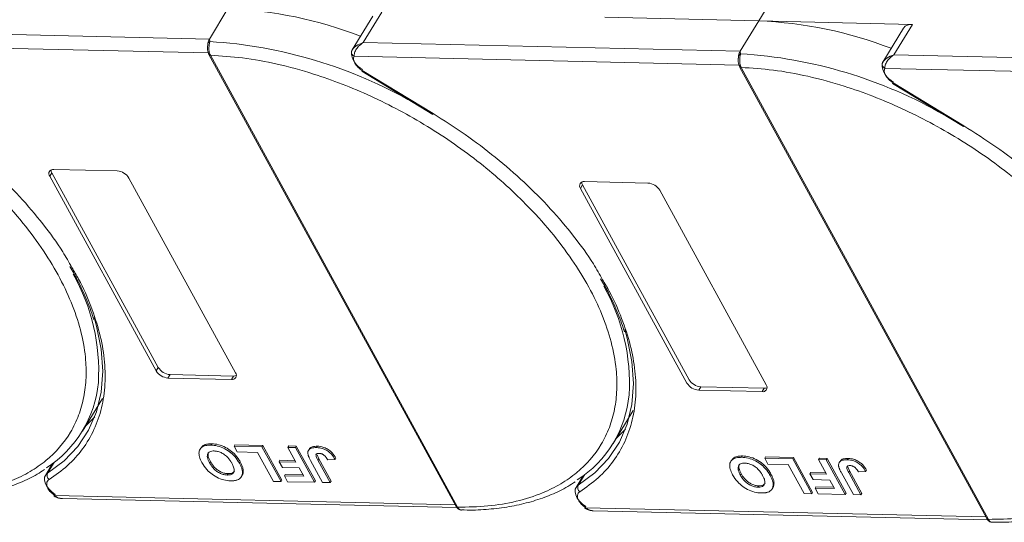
# Model space of a CAD drawing. Header units: millimetres. Extents: x 2098 to 3561, y 550 to 1583.
# Tile 57 of 84: x 3077 to 3166, y 1306 to 1352. Entities that reach past the tile are written whole.
import ezdxf

# ---------------------------------------------------------------- set-up
doc = ezdxf.new("R2010")
doc.units = ezdxf.units.MM

msp = doc.modelspace()

# ---------------------------------------------------------------- linework, layer by layer
at = {"color": 7, "linetype": 'Continuous', "lineweight": 15}
for p, q in [((3143.569, 1351.932), (3145.436, 1355.001)), ((3095.442, 1353.036), (3093.761, 1350.274)), ((3107.705, 1349.954), (3109.386, 1352.716)), ((3108.572, 1352.37), (3106.704, 1349.3)), ((3129.625, 1352.252), (3143.569, 1351.932)), ((3143.569, 1351.932), (3141.888, 1349.17)), ((3157.512, 1351.612), (3143.569, 1351.932)), ((3093.761, 1350.274), (3059.578, 1351.059)), ((3156.699, 1351.266), (3154.83, 1348.196)), ((3155.832, 1348.85), (3157.512, 1351.612)), ((3093.761, 1350.274), (3093.799, 1350.055)), ((3058.747, 1349.833), (3093.652, 1349.032)), ((3106.723, 1349.331), (3106.635, 1349.113)), ((3141.888, 1349.17), (3107.705, 1349.954)), ((3141.888, 1349.17), (3141.926, 1348.951)), ((3093.715, 1348.875), (3116.13, 1307.903)), ((3093.853, 1348.81), (3093.854, 1348.808)), ((3093.854, 1348.808), (3116.27, 1307.836)), ((3106.873, 1348.729), (3141.779, 1347.928)), ((3154.85, 1348.226), (3154.761, 1348.009)), ((3190.015, 1348.066), (3155.832, 1348.85)), ((3107.583, 1347.36), (3114.009, 1343.45)), ((3107.625, 1347.429), (3114.051, 1343.519)), ((3141.841, 1347.771), (3164.257, 1306.799)), ((3141.98, 1347.706), (3141.981, 1347.704)), ((3141.981, 1347.704), (3164.397, 1306.732)), ((3155, 1347.624), (3189.906, 1346.823)), ((3155.71, 1346.255), (3162.136, 1342.346)), ((3155.752, 1346.324), (3162.178, 1342.415)), ((3079.656, 1338.46), (3085.402, 1338.328)), ((3079.282, 1337.846), (3079.469, 1338.153)), ((3088.939, 1320.195), (3079.282, 1337.846)), ((3079.469, 1338.153), (3089.125, 1320.502)), ((3086.465, 1337.681), (3096.122, 1320.03)), ((3127.409, 1336.742), (3127.595, 1337.049)), ((3137.065, 1319.091), (3127.409, 1336.742)), ((3127.595, 1337.049), (3137.252, 1319.398)), ((3127.782, 1337.356), (3133.529, 1337.224)), ((3134.592, 1336.577), (3144.248, 1318.926)), ((3089.125, 1320.502), (3088.939, 1320.195)), ((3090.189, 1319.855), (3090.002, 1319.548)), ((3090.189, 1319.855), (3095.935, 1319.723)), ((3095.935, 1319.723), (3095.748, 1319.417)), ((3095.748, 1319.417), (3090.002, 1319.548)), ((3138.315, 1318.751), (3138.129, 1318.444)), ((3138.315, 1318.751), (3144.062, 1318.619)), ((3143.875, 1318.312), (3138.129, 1318.444)), ((3144.062, 1318.619), (3143.875, 1318.312)), ((3082.242, 1314.722), (3084.053, 1317.699)), ((3130.368, 1313.617), (3132.18, 1316.594)), ((3093.895, 1313.461), (3093.969, 1313.584)), ((3095.994, 1313.373), (3096.069, 1313.496)), ((3096.069, 1313.496), (3098.601, 1313.438)), ((3098.601, 1313.438), (3098.526, 1313.315)), ((3098.601, 1313.438), (3100.325, 1310.286)), ((3092.981, 1313.208), (3092.906, 1313.086)), ((3095.994, 1313.373), (3098.526, 1313.315)), ((3096.281, 1312.848), (3095.994, 1313.373)), ((3098.123, 1312.805), (3096.281, 1312.848)), ((3099.56, 1310.179), (3098.123, 1312.805)), ((3098.526, 1313.315), (3100.251, 1310.163)), ((3100.875, 1313.261), (3100.949, 1313.384)), ((3100.875, 1313.261), (3101.565, 1313.245)), ((3101.604, 1311.928), (3100.875, 1313.261)), ((3100.949, 1313.384), (3101.64, 1313.368)), ((3101.64, 1313.368), (3101.565, 1313.245)), ((3101.565, 1313.245), (3103.29, 1310.093)), ((3101.64, 1313.368), (3103.364, 1310.216)), ((3102.813, 1313.104), (3102.738, 1312.981)), ((3103.548, 1313.364), (3103.473, 1313.241)), ((3103.516, 1312.591), (3103.676, 1312.223)), ((3079.525, 1311.783), (3078.881, 1310.724)), ((3079.085, 1310.929), (3079.672, 1311.894)), ((3079.409, 1311.699), (3079.473, 1311.697)), ((3093.777, 1311.857), (3093.852, 1311.98)), ((3096.552, 1311.947), (3096.477, 1311.824)), ((3100.159, 1312.085), (3100.085, 1311.962)), ((3100.372, 1311.437), (3100.085, 1311.962)), ((3100.085, 1311.962), (3101.604, 1311.928)), ((3100.159, 1312.085), (3101.535, 1312.054)), ((3104.027, 1310.076), (3102.939, 1312.063)), ((3103.601, 1312.101), (3103.676, 1312.223)), ((3103.601, 1312.101), (3104.717, 1310.06)), ((3103.676, 1312.223), (3104.792, 1310.183)), ((3104.488, 1312.141), (3105.157, 1312.165)), ((3105.232, 1312.288), (3105.157, 1312.165)), ((3141.107, 1312.104), (3141.033, 1311.981)), ((3142.021, 1312.357), (3142.096, 1312.48)), ((3144.121, 1312.269), (3144.195, 1312.391)), ((3144.121, 1312.269), (3146.653, 1312.211)), ((3144.408, 1311.743), (3144.121, 1312.269)), ((3144.195, 1312.391), (3146.728, 1312.333)), ((3146.25, 1311.701), (3144.408, 1311.743)), ((3147.687, 1309.075), (3146.25, 1311.701)), ((3146.728, 1312.333), (3146.653, 1312.211)), ((3146.653, 1312.211), (3148.377, 1309.059)), ((3146.728, 1312.333), (3148.452, 1309.181)), ((3149.001, 1312.157), (3149.076, 1312.279)), ((3149.001, 1312.157), (3149.692, 1312.141)), ((3149.731, 1310.823), (3149.001, 1312.157)), ((3149.076, 1312.279), (3149.767, 1312.264)), ((3149.767, 1312.264), (3149.692, 1312.141)), ((3149.692, 1312.141), (3151.416, 1308.989)), ((3149.767, 1312.264), (3151.491, 1309.112)), ((3150.94, 1312), (3150.865, 1311.877)), ((3151.674, 1312.26), (3151.6, 1312.137)), ((3095.377, 1310.754), (3095.452, 1310.876)), ((3096.658, 1310.598), (3096.733, 1310.721)), ((3096.83, 1311.15), (3096.755, 1311.027)), ((3101.892, 1311.402), (3100.372, 1311.437)), ((3100.637, 1310.797), (3100.562, 1310.675)), ((3100.637, 1310.797), (3102.243, 1310.76)), ((3102.312, 1310.634), (3101.892, 1311.402)), ((3127.212, 1309.824), (3127.799, 1310.79)), ((3141.904, 1310.753), (3141.978, 1310.876)), ((3144.679, 1310.843), (3144.604, 1310.72)), ((3148.286, 1310.981), (3148.211, 1310.858)), ((3148.499, 1310.333), (3148.211, 1310.858)), ((3148.211, 1310.858), (3149.731, 1310.823)), ((3148.286, 1310.981), (3149.662, 1310.949)), ((3152.153, 1308.972), (3151.066, 1310.959)), ((3151.642, 1311.486), (3151.802, 1311.119)), ((3151.728, 1310.996), (3151.802, 1311.119)), ((3151.728, 1310.996), (3152.844, 1308.956)), ((3151.802, 1311.119), (3152.919, 1309.079)), ((3152.615, 1311.036), (3153.284, 1311.061)), ((3153.358, 1311.184), (3153.284, 1311.061)), ((3100.251, 1310.163), (3099.56, 1310.179)), ((3100.325, 1310.286), (3100.251, 1310.163)), ((3100.849, 1310.149), (3100.562, 1310.675)), ((3100.562, 1310.675), (3102.312, 1310.634)), ((3103.29, 1310.093), (3100.849, 1310.149)), ((3103.364, 1310.216), (3103.29, 1310.093)), ((3104.717, 1310.06), (3104.027, 1310.076)), ((3104.792, 1310.183), (3104.717, 1310.06)), ((3127.652, 1310.679), (3127.007, 1309.62)), ((3127.535, 1310.595), (3127.599, 1310.593)), ((3144.957, 1310.045), (3144.882, 1309.923)), ((3150.018, 1310.298), (3148.499, 1310.333)), ((3150.438, 1309.53), (3150.018, 1310.298)), ((3143.504, 1309.649), (3143.579, 1309.772)), ((3144.785, 1309.494), (3144.86, 1309.617)), ((3148.377, 1309.059), (3147.687, 1309.075)), ((3148.452, 1309.181), (3148.377, 1309.059)), ((3148.763, 1309.693), (3148.689, 1309.57)), ((3148.976, 1309.045), (3148.689, 1309.57)), ((3148.689, 1309.57), (3150.438, 1309.53)), ((3148.763, 1309.693), (3150.369, 1309.656)), ((3151.416, 1308.989), (3148.976, 1309.045)), ((3151.491, 1309.112), (3151.416, 1308.989)), ((3152.844, 1308.956), (3152.153, 1308.972)), ((3152.919, 1309.079), (3152.844, 1308.956)), ((3116.046, 1308.058), (3079.739, 1308.891)), ((3080.433, 1308.617), (3116.205, 1307.796)), ((3116.27, 1307.836), (3116.271, 1307.834)), ((3164.172, 1306.953), (3127.866, 1307.786)), ((3128.56, 1307.513), (3164.332, 1306.692)), ((3164.397, 1306.732), (3164.398, 1306.73))]:
    msp.add_line(p, q, dxfattribs=at)
at = {"color": 7, "linetype": 'Continuous', "lineweight": 15, "flags": 128}
for points in [[(3107.625, 1347.429), (3107.603, 1347.392), (3107.589, 1347.369), (3107.583, 1347.36), (3107.583, 1347.36)], [(3155.752, 1346.324), (3155.73, 1346.288), (3155.716, 1346.265), (3155.71, 1346.255), (3155.71, 1346.255)], [(3114.051, 1343.519), (3114.029, 1343.482), (3114.015, 1343.459), (3114.009, 1343.45), (3114.009, 1343.45)], [(3162.178, 1342.415), (3162.156, 1342.378), (3162.142, 1342.355), (3162.136, 1342.346), (3162.136, 1342.346)], [(3083.301, 1325.037), (3083.527, 1324.256), (3083.952, 1322.165), (3084.093, 1320.155), (3083.947, 1318.25), (3083.517, 1316.468), (3082.807, 1314.828), (3081.824, 1313.348), (3080.579, 1312.044), (3079.085, 1310.929)], [(3131.428, 1323.933), (3131.654, 1323.152), (3132.079, 1321.06), (3132.22, 1319.051), (3132.074, 1317.145), (3131.644, 1315.363), (3130.934, 1313.724), (3129.951, 1312.244), (3128.706, 1310.94), (3127.212, 1309.824)], [(3082.519, 1315.177), (3082.564, 1315.218), (3083.357, 1316.02)], [(3130.645, 1314.073), (3130.691, 1314.114), (3131.483, 1314.915)], [(3079.773, 1308.994), (3079.461, 1309.228), (3079.195, 1309.492), (3078.989, 1309.771), (3078.852, 1310.053), (3078.793, 1310.322), (3078.813, 1310.566), (3078.881, 1310.724)], [(3078.881, 1310.724), (3078.912, 1310.771), (3079.085, 1310.929)], [(3127.007, 1309.62), (3127.039, 1309.667), (3127.212, 1309.824)], [(3079.739, 1308.891), (3079.713, 1308.857), (3079.695, 1308.836), (3079.686, 1308.829), (3079.686, 1308.836), (3079.695, 1308.857), (3079.713, 1308.892), (3079.74, 1308.938), (3079.773, 1308.994)], [(3127.9, 1307.889), (3127.588, 1308.124), (3127.322, 1308.387), (3127.115, 1308.667), (3126.979, 1308.948), (3126.92, 1309.218), (3126.94, 1309.461), (3127.007, 1309.62)], [(3127.866, 1307.786), (3127.84, 1307.753), (3127.822, 1307.732), (3127.812, 1307.725), (3127.812, 1307.732), (3127.822, 1307.753), (3127.84, 1307.787), (3127.866, 1307.833), (3127.9, 1307.889)]]:
    msp.add_lwpolyline(points, dxfattribs=at)
at = {"color": 7, "linetype": 'Continuous', "lineweight": 15}
for centre, radius, start, end in [((3093.865, 1315.18), 37.889, 68.97091, 87.61491), ((3141.992, 1314.076), 37.889, 68.97091, 87.61491), ((3157.396, 1350.755), 0.865, 82.29579, 143.75946), ((3093.877, 1349.788), 0.278, 106.23049, 154.5199), ((3091.17, 1307.777), 42.36, 60.09182, 86.44113), ((3106.934, 1349.097), 0.299, 148.89078, 176.84469), ((3107.068, 1349.116), 0.433, 180.29447, 243.27622), ((3108.343, 1349.089), 1.705, 177.9781, 247.11934), ((3093.84, 1348.961), 0.152, 213.6444, 275.03728), ((3093.842, 1348.963), 0.155, 214.37766, 274.3082), ((3142.004, 1348.683), 0.278, 106.23049, 154.5199), ((3139.296, 1306.673), 42.36, 60.09182, 86.44113), ((3141.966, 1347.857), 0.152, 213.6444, 275.03728), ((3141.969, 1347.858), 0.155, 214.37766, 274.3082), ((3155.06, 1347.993), 0.299, 148.89078, 176.84469), ((3155.195, 1348.011), 0.433, 180.29447, 243.27622), ((3156.469, 1347.985), 1.705, 177.9781, 247.11934), ((3079.585, 1338.082), 0.384, 79.47957, 217.89689), ((3079.951, 1338.44), 0.561, 182.97477, 210.78742), ((3085.309, 1336.979), 1.352, 31.28833, 86.07738), ((3127.712, 1336.978), 0.384, 79.47957, 217.89689), ((3128.077, 1337.336), 0.561, 182.97477, 210.78742), ((3133.436, 1335.874), 1.352, 31.28833, 86.07738), ((3065.949, 1320.194), 17.77, 356.58108, 29.61611), ((3114.075, 1319.09), 17.77, 356.58108, 29.61611), ((3090.094, 1320.898), 1.352, 211.28833, 266.07738), ((3090.281, 1321.205), 1.352, 211.28833, 266.07738), ((3095.819, 1319.794), 0.384, 259.47957, 37.89689), ((3095.969, 1320.283), 0.561, 266.58142, 294.38722), ((3073.414, 1320.093), 10.318, 302.73279, 354.66622), ((3138.221, 1319.793), 1.352, 211.28833, 266.07738), ((3138.408, 1320.1), 1.352, 211.28833, 266.07738), ((3143.945, 1318.69), 0.384, 259.47957, 37.89689), ((3121.541, 1318.989), 10.318, 302.73279, 354.66622), ((3144.095, 1319.179), 0.561, 266.58142, 294.38722), ((3079.521, 1310.722), 0.483, 154.63164, 231.84459), ((3127.648, 1309.617), 0.483, 154.63164, 231.84459), ((3116.258, 1307.99), 0.155, 214.37766, 274.3082), ((3116.259, 1307.989), 0.155, 214.42362, 274.2689), ((3164.385, 1306.886), 0.155, 214.37766, 274.3082), ((3164.386, 1306.884), 0.155, 214.42362, 274.2689)]:
    msp.add_arc(centre, radius, start, end, dxfattribs=at)
for points in [[(3093.625, 1349.907), (3093.642, 1349.976), (3093.674, 1350.112), (3093.732, 1350.22), (3093.761, 1350.274)], [(3141.752, 1348.803), (3141.768, 1348.871), (3141.801, 1349.008), (3141.859, 1349.116), (3141.888, 1349.17)], [(3106.873, 1348.729), (3106.846, 1348.636), (3106.791, 1348.452), (3106.893, 1348.22), (3106.944, 1348.104)], [(3106.944, 1348.104), (3107.027, 1347.979), (3107.193, 1347.728), (3107.481, 1347.528), (3107.625, 1347.429)], [(3155, 1347.624), (3154.972, 1347.532), (3154.918, 1347.348), (3155.019, 1347.116), (3155.07, 1347)], [(3155.07, 1347), (3155.154, 1346.875), (3155.32, 1346.624), (3155.608, 1346.424), (3155.752, 1346.324)], [(3079.12, 1309.527), (3079.196, 1309.411), (3079.348, 1309.178), (3079.609, 1308.986), (3079.739, 1308.891)], [(3127.247, 1308.423), (3127.323, 1308.307), (3127.475, 1308.074), (3127.736, 1307.882), (3127.866, 1307.786)]]:
    msp.add_open_spline(points, degree=3, dxfattribs=at)
for points, knots in [([(3093.799, 1350.055), (3093.791, 1350.018), (3093.774, 1349.938), (3093.744, 1349.789), (3093.722, 1349.618), (3093.712, 1349.414), (3093.727, 1349.201), (3093.773, 1348.984), (3093.825, 1348.872), (3093.853, 1348.81)], [0, 0, 0, 0, 0.1119973, 0.2448439, 0.3691679, 0.5008987, 0.6875333, 0.8281382, 1, 1, 1, 1]), ([(3045.727, 1349.913), (3046.691, 1349.853), (3048.648, 1349.732), (3051.794, 1349.153), (3054.827, 1348.333), (3057.671, 1347.331), (3060.279, 1346.226), (3062.87, 1344.941), (3066.257, 1343.001), (3069.454, 1340.771), (3072.347, 1338.339), (3074.524, 1336.265), (3076.628, 1333.94), (3078.54, 1331.408), (3080.086, 1328.895), (3081.286, 1326.39), (3082.131, 1323.882), (3082.549, 1321.597), (3082.615, 1319.571), (3082.411, 1317.806), (3081.943, 1316.147), (3080.961, 1314.109), (3079.469, 1312.384), (3077.529, 1311.033), (3075.724, 1310.137), (3073.523, 1309.437), (3070.938, 1308.99), (3069.065, 1308.956), (3068.143, 1308.94)], [0, 0, 0, 0, 0.038862, 0.078912, 0.120068, 0.152227, 0.184382, 0.217215, 0.250043, 0.315618, 0.347778, 0.379932, 0.421093, 0.461142, 0.5, 0.538863, 0.578912, 0.620068, 0.652227, 0.684382, 0.717215, 0.750043, 0.815618, 0.847778, 0.879932, 0.921093, 0.96114, 1, 1, 1, 1]), ([(3093.602, 1349.725), (3093.591, 1349.589), (3093.575, 1349.377), (3093.623, 1349.077), (3093.683, 1348.944), (3093.714, 1348.877)], [0, 0, 0, 0, 0.472653, 0.733055, 1, 1, 1, 1]), ([(3093.604, 1349.642), (3093.605, 1349.713), (3093.606, 1349.803), (3093.622, 1349.889), (3093.625, 1349.907)], [0, 0, 0, 0, 0.789595, 1, 1, 1, 1]), ([(3106.677, 1349.252), (3106.717, 1349.315), (3106.804, 1349.456), (3107.127, 1349.734), (3107.478, 1349.868), (3107.705, 1349.954)], [0, 0, 0, 0, 0.2270634, 0.5015869, 1, 1, 1, 1]), ([(3107.705, 1349.954), (3107.587, 1349.873), (3107.353, 1349.709), (3107.08, 1349.378), (3106.899, 1349.024), (3106.881, 1348.823), (3106.873, 1348.729)], [0, 0, 0, 0, 0.251519, 0.501784, 0.765632, 1, 1, 1, 1]), ([(3093.854, 1348.808), (3094.818, 1348.749), (3096.775, 1348.628), (3099.921, 1348.049), (3102.954, 1347.229), (3105.797, 1346.226), (3108.406, 1345.122), (3110.996, 1343.837), (3114.383, 1341.897), (3117.581, 1339.667), (3120.474, 1337.234), (3122.651, 1335.16), (3124.755, 1332.836), (3126.667, 1330.304), (3128.213, 1327.791), (3129.412, 1325.286), (3130.258, 1322.778), (3130.676, 1320.492), (3130.741, 1318.467), (3130.538, 1316.701), (3130.07, 1315.043), (3129.088, 1313.004), (3127.595, 1311.28), (3125.656, 1309.929), (3123.851, 1309.032), (3121.65, 1308.332), (3119.065, 1307.885), (3117.192, 1307.852), (3116.27, 1307.836)], [0, 0, 0, 0, 0.038862, 0.078912, 0.120068, 0.152227, 0.184382, 0.217215, 0.250043, 0.315618, 0.347778, 0.379932, 0.421093, 0.461142, 0.5, 0.538863, 0.578912, 0.620068, 0.652227, 0.684382, 0.717215, 0.750043, 0.815618, 0.847778, 0.879932, 0.921093, 0.96114, 1, 1, 1, 1]), ([(3141.728, 1348.621), (3141.718, 1348.484), (3141.702, 1348.272), (3141.749, 1347.973), (3141.81, 1347.84), (3141.84, 1347.773)], [0, 0, 0, 0, 0.472653, 0.733055, 1, 1, 1, 1]), ([(3141.731, 1348.537), (3141.731, 1348.609), (3141.732, 1348.699), (3141.749, 1348.785), (3141.752, 1348.803)], [0, 0, 0, 0, 0.789595, 1, 1, 1, 1]), ([(3141.926, 1348.951), (3141.918, 1348.914), (3141.901, 1348.834), (3141.87, 1348.685), (3141.849, 1348.514), (3141.839, 1348.31), (3141.854, 1348.097), (3141.9, 1347.879), (3141.952, 1347.767), (3141.98, 1347.706)], [0, 0, 0, 0, 0.111997, 0.244844, 0.369168, 0.500899, 0.687533, 0.828138, 1, 1, 1, 1]), ([(3154.804, 1348.147), (3154.843, 1348.211), (3154.931, 1348.351), (3155.254, 1348.63), (3155.605, 1348.764), (3155.832, 1348.85)], [0, 0, 0, 0, 0.227063, 0.501587, 1, 1, 1, 1]), ([(3155.832, 1348.85), (3155.714, 1348.768), (3155.479, 1348.605), (3155.207, 1348.274), (3155.026, 1347.92), (3155.008, 1347.719), (3155, 1347.624)], [0, 0, 0, 0, 0.251519, 0.501784, 0.765632, 1, 1, 1, 1]), ([(3141.981, 1347.704), (3142.945, 1347.644), (3144.902, 1347.523), (3148.048, 1346.945), (3151.081, 1346.125), (3153.924, 1345.122), (3156.533, 1344.017), (3159.123, 1342.732), (3162.51, 1340.792), (3165.707, 1338.562), (3168.6, 1336.13), (3170.778, 1334.056), (3172.881, 1331.732), (3174.794, 1329.2), (3176.34, 1326.686), (3177.539, 1324.181), (3178.384, 1321.673), (3178.802, 1319.388), (3178.868, 1317.363), (3178.665, 1315.597), (3178.196, 1313.938), (3177.214, 1311.9), (3175.722, 1310.176), (3173.782, 1308.824), (3171.978, 1307.928), (3169.776, 1307.228), (3167.191, 1306.781), (3165.319, 1306.748), (3164.397, 1306.732)], [0, 0, 0, 0, 0.038862, 0.078912, 0.120068, 0.152227, 0.184382, 0.217215, 0.250043, 0.315618, 0.347778, 0.379932, 0.421093, 0.461142, 0.5, 0.538863, 0.578912, 0.620068, 0.652227, 0.684382, 0.717215, 0.750043, 0.815618, 0.847778, 0.879932, 0.921093, 0.96114, 1, 1, 1, 1]), ([(3065.925, 1344.623), (3066.9, 1344.004), (3068.85, 1342.767), (3071.609, 1340.67), (3074.206, 1338.418), (3076.592, 1336.019), (3078.691, 1333.533), (3080.272, 1331.368), (3081.016, 1330.044), (3081.284, 1329.567)], [0, 0, 0, 0, 0.149567, 0.299144, 0.452293, 0.606501, 0.760709, 0.913858, 1, 1, 1, 1]), ([(3114.051, 1343.519), (3115.026, 1342.9), (3116.977, 1341.662), (3119.735, 1339.565), (3122.333, 1337.314), (3124.719, 1334.915), (3126.818, 1332.429), (3128.398, 1330.264), (3129.143, 1328.94), (3129.411, 1328.463)], [0, 0, 0, 0, 0.149567, 0.299144, 0.452293, 0.606501, 0.760709, 0.913858, 1, 1, 1, 1]), ([(3162.178, 1342.415), (3163.153, 1341.796), (3165.104, 1340.558), (3167.862, 1338.461), (3170.459, 1336.209), (3172.845, 1333.81), (3174.944, 1331.324), (3176.525, 1329.159), (3177.269, 1327.835), (3177.537, 1327.359)], [0, 0, 0, 0, 0.149567, 0.299144, 0.452293, 0.606501, 0.760709, 0.913858, 1, 1, 1, 1]), ([(3081.284, 1329.567), (3081.494, 1329.216), (3082.2, 1328.038), (3083.059, 1326.041), (3083.854, 1323.616), (3084.28, 1321.251), (3084.349, 1318.974), (3084.037, 1316.82), (3083.352, 1314.843), (3082.307, 1313.091), (3080.957, 1311.559), (3079.801, 1310.748), (3079.223, 1310.342)], [0, 0, 0, 0, 0.044474, 0.14937, 0.254252, 0.359148, 0.466545, 0.574685, 0.682825, 0.790222, 0.895108, 1, 1, 1, 1]), ([(3081.112, 1329.654), (3081.34, 1329.254), (3081.903, 1328.27), (3082.595, 1326.714), (3083.081, 1325.506), (3083.245, 1324.893), (3083.259, 1324.841)], [0, 0, 0, 0, 0.246456, 0.605605, 0.966644, 1, 1, 1, 1]), ([(3129.411, 1328.463), (3129.621, 1328.112), (3130.327, 1326.934), (3131.185, 1324.937), (3131.981, 1322.512), (3132.407, 1320.147), (3132.475, 1317.869), (3132.164, 1315.716), (3131.479, 1313.738), (3130.434, 1311.987), (3129.083, 1310.454), (3127.928, 1309.643), (3127.35, 1309.238)], [0, 0, 0, 0, 0.044474, 0.14937, 0.254252, 0.359148, 0.466545, 0.574685, 0.682825, 0.790222, 0.895108, 1, 1, 1, 1]), ([(3129.238, 1328.55), (3129.467, 1328.149), (3130.03, 1327.166), (3130.722, 1325.61), (3131.207, 1324.402), (3131.371, 1323.789), (3131.385, 1323.737)], [0, 0, 0, 0, 0.246456, 0.605605, 0.966644, 1, 1, 1, 1]), ([(3093.078, 1311.888), (3093.034, 1311.972), (3092.903, 1312.226), (3092.784, 1312.627), (3092.837, 1313.037), (3093.089, 1313.322), (3093.47, 1313.454), (3093.766, 1313.459), (3093.895, 1313.461)], [0, 0, 0, 0, 0.101888, 0.307343, 0.492963, 0.678647, 0.860791, 1, 1, 1, 1]), ([(3092.995, 1313.198), (3093.052, 1313.28), (3093.179, 1313.462), (3093.547, 1313.575), (3093.842, 1313.581), (3093.969, 1313.584)], [0, 0, 0, 0, 0.315977, 0.703684, 1, 1, 1, 1]), ([(3093.895, 1313.461), (3093.992, 1313.456), (3094.287, 1313.441), (3094.827, 1313.31), (3095.442, 1312.991), (3095.992, 1312.537), (3096.302, 1312.133), (3096.446, 1311.88), (3096.477, 1311.824)], [0, 0, 0, 0, 0.102171, 0.30922, 0.51365, 0.692275, 0.932413, 1, 1, 1, 1]), ([(3093.969, 1313.584), (3094.067, 1313.579), (3094.361, 1313.564), (3094.901, 1313.433), (3095.517, 1313.114), (3096.067, 1312.66), (3096.376, 1312.256), (3096.52, 1312.003), (3096.552, 1311.947)], [0, 0, 0, 0, 0.102171, 0.30922, 0.51365, 0.692275, 0.932413, 1, 1, 1, 1]), ([(3093.777, 1311.857), (3093.734, 1311.941), (3093.613, 1312.178), (3093.533, 1312.505), (3093.637, 1312.764), (3093.829, 1312.902), (3094.037, 1312.936), (3094.16, 1312.936), (3094.184, 1312.936)], [0, 0, 0, 0, 0.1585903, 0.4472388, 0.6203806, 0.7935748, 0.9612953, 1, 1, 1, 1]), ([(3093.852, 1311.98), (3093.809, 1312.063), (3093.69, 1312.299), (3093.6, 1312.616), (3093.685, 1312.779), (3093.713, 1312.832)], [0, 0, 0, 0, 0.271027, 0.764321, 1, 1, 1, 1]), ([(3094.184, 1312.936), (3094.283, 1312.928), (3094.484, 1312.912), (3094.82, 1312.791), (3095.156, 1312.596), (3095.505, 1312.281), (3095.692, 1312.008), (3095.788, 1311.837), (3095.798, 1311.819)], [0, 0, 0, 0, 0.15971, 0.320429, 0.491074, 0.67705, 0.96629, 1, 1, 1, 1]), ([(3102.69, 1312.661), (3102.686, 1312.738), (3102.678, 1312.893), (3102.791, 1313.079), (3103.04, 1313.228), (3103.31, 1313.236), (3103.473, 1313.241)], [0, 0, 0, 0, 0.20646, 0.413515, 0.645211, 1, 1, 1, 1]), ([(3102.939, 1312.063), (3102.917, 1312.105), (3102.872, 1312.189), (3102.816, 1312.302), (3102.771, 1312.402), (3102.738, 1312.489), (3102.707, 1312.576), (3102.696, 1312.632), (3102.69, 1312.661)], [0, 0, 0, 0, 0.2082698, 0.416707, 0.5614806, 0.7065734, 0.8528245, 1, 1, 1, 1]), ([(3102.825, 1313.097), (3102.839, 1313.128), (3102.888, 1313.228), (3103.12, 1313.348), (3103.387, 1313.358), (3103.548, 1313.364)], [0, 0, 0, 0, 0.148382, 0.484821, 1, 1, 1, 1]), ([(3103.601, 1312.101), (3103.557, 1312.185), (3103.481, 1312.33), (3103.42, 1312.505), (3103.423, 1312.617), (3103.475, 1312.676), (3103.572, 1312.714), (3103.661, 1312.716), (3103.716, 1312.717)], [0, 0, 0, 0, 0.292027, 0.504854, 0.613905, 0.723685, 0.829816, 1, 1, 1, 1]), ([(3103.473, 1313.241), (3103.571, 1313.236), (3103.794, 1313.222), (3104.174, 1313.113), (3104.544, 1312.902), (3104.902, 1312.578), (3105.057, 1312.328), (3105.157, 1312.165)], [0, 0, 0, 0, 0.155292, 0.353145, 0.543243, 0.704067, 1, 1, 1, 1]), ([(3103.548, 1313.364), (3103.646, 1313.358), (3103.869, 1313.345), (3104.249, 1313.236), (3104.619, 1313.025), (3104.976, 1312.701), (3105.131, 1312.45), (3105.232, 1312.288)], [0, 0, 0, 0, 0.155292, 0.353145, 0.543243, 0.704067, 1, 1, 1, 1]), ([(3103.716, 1312.717), (3103.746, 1312.715), (3103.807, 1312.712), (3103.898, 1312.69), (3103.98, 1312.66), (3104.051, 1312.624), (3104.119, 1312.582), (3104.16, 1312.551), (3104.18, 1312.535)], [0, 0, 0, 0, 0.202387, 0.410907, 0.557829, 0.709472, 0.853224, 1, 1, 1, 1]), ([(3104.18, 1312.535), (3104.207, 1312.511), (3104.26, 1312.463), (3104.319, 1312.391), (3104.37, 1312.324), (3104.412, 1312.264), (3104.451, 1312.202), (3104.476, 1312.161), (3104.488, 1312.141)], [0, 0, 0, 0, 0.1938055, 0.3931273, 0.5440688, 0.6954121, 0.8476129, 1, 1, 1, 1]), ([(3095.673, 1310.228), (3095.576, 1310.233), (3095.281, 1310.248), (3094.744, 1310.382), (3094.132, 1310.699), (3093.581, 1311.152), (3093.262, 1311.565), (3093.114, 1311.826), (3093.078, 1311.888)], [0, 0, 0, 0, 0.101398, 0.306996, 0.506144, 0.685262, 0.924557, 1, 1, 1, 1]), ([(3095.377, 1310.754), (3095.278, 1310.761), (3095.078, 1310.776), (3094.744, 1310.889), (3094.421, 1311.075), (3094.091, 1311.37), (3093.898, 1311.642), (3093.797, 1311.822), (3093.777, 1311.857)], [0, 0, 0, 0, 0.160292, 0.321922, 0.490761, 0.657569, 0.933883, 1, 1, 1, 1]), ([(3095.452, 1310.876), (3095.353, 1310.884), (3095.153, 1310.899), (3094.819, 1311.012), (3094.496, 1311.198), (3094.166, 1311.493), (3093.973, 1311.765), (3093.871, 1311.945), (3093.852, 1311.98)], [0, 0, 0, 0, 0.160292, 0.321922, 0.490761, 0.657569, 0.933883, 1, 1, 1, 1]), ([(3095.798, 1311.819), (3095.841, 1311.735), (3095.95, 1311.523), (3096.03, 1311.224), (3095.969, 1310.967), (3095.799, 1310.812), (3095.58, 1310.755), (3095.429, 1310.754), (3095.377, 1310.754)], [0, 0, 0, 0, 0.158617, 0.400864, 0.573059, 0.745486, 0.912985, 1, 1, 1, 1]), ([(3096.477, 1311.824), (3096.5, 1311.782), (3096.545, 1311.698), (3096.606, 1311.568), (3096.662, 1311.434), (3096.708, 1311.296), (3096.743, 1311.159), (3096.751, 1311.071), (3096.755, 1311.027)], [0, 0, 0, 0, 0.15395, 0.308181, 0.478699, 0.649961, 0.824203, 1, 1, 1, 1]), ([(3096.552, 1311.947), (3096.575, 1311.905), (3096.62, 1311.821), (3096.681, 1311.691), (3096.737, 1311.557), (3096.783, 1311.419), (3096.818, 1311.282), (3096.826, 1311.194), (3096.83, 1311.15)], [0, 0, 0, 0, 0.15395, 0.308181, 0.478699, 0.649961, 0.824203, 1, 1, 1, 1]), ([(3141.205, 1310.784), (3141.161, 1310.868), (3141.03, 1311.121), (3140.911, 1311.522), (3140.964, 1311.933), (3141.215, 1312.218), (3141.597, 1312.349), (3141.893, 1312.355), (3142.021, 1312.357)], [0, 0, 0, 0, 0.101888, 0.307343, 0.492963, 0.678647, 0.860791, 1, 1, 1, 1]), ([(3141.122, 1312.094), (3141.179, 1312.176), (3141.306, 1312.358), (3141.674, 1312.471), (3141.969, 1312.477), (3142.096, 1312.48)], [0, 0, 0, 0, 0.315977, 0.703684, 1, 1, 1, 1]), ([(3141.904, 1310.753), (3141.861, 1310.837), (3141.74, 1311.073), (3141.66, 1311.4), (3141.764, 1311.659), (3141.955, 1311.798), (3142.164, 1311.832), (3142.287, 1311.831), (3142.31, 1311.831)], [0, 0, 0, 0, 0.15859, 0.447239, 0.620381, 0.793575, 0.961295, 1, 1, 1, 1]), ([(3141.978, 1310.876), (3141.936, 1310.959), (3141.816, 1311.195), (3141.727, 1311.512), (3141.812, 1311.675), (3141.84, 1311.728)], [0, 0, 0, 0, 0.271027, 0.764321, 1, 1, 1, 1]), ([(3142.021, 1312.357), (3142.119, 1312.352), (3142.413, 1312.337), (3142.953, 1312.206), (3143.569, 1311.887), (3144.119, 1311.433), (3144.428, 1311.029), (3144.572, 1310.776), (3144.604, 1310.72)], [0, 0, 0, 0, 0.102171, 0.30922, 0.51365, 0.692275, 0.932413, 1, 1, 1, 1]), ([(3142.096, 1312.48), (3142.193, 1312.475), (3142.488, 1312.459), (3143.028, 1312.328), (3143.643, 1312.01), (3144.193, 1311.555), (3144.503, 1311.152), (3144.647, 1310.899), (3144.679, 1310.843)], [0, 0, 0, 0, 0.102171, 0.30922, 0.51365, 0.692275, 0.932413, 1, 1, 1, 1]), ([(3142.31, 1311.831), (3142.41, 1311.823), (3142.611, 1311.807), (3142.947, 1311.687), (3143.282, 1311.492), (3143.631, 1311.177), (3143.819, 1310.904), (3143.915, 1310.733), (3143.925, 1310.715)], [0, 0, 0, 0, 0.15971, 0.320429, 0.491074, 0.67705, 0.96629, 1, 1, 1, 1]), ([(3150.817, 1311.556), (3150.813, 1311.634), (3150.804, 1311.789), (3150.918, 1311.975), (3151.167, 1312.124), (3151.436, 1312.132), (3151.6, 1312.137)], [0, 0, 0, 0, 0.20646, 0.413515, 0.645211, 1, 1, 1, 1]), ([(3150.951, 1311.993), (3150.966, 1312.023), (3151.015, 1312.124), (3151.247, 1312.244), (3151.513, 1312.254), (3151.674, 1312.26)], [0, 0, 0, 0, 0.148382, 0.484821, 1, 1, 1, 1]), ([(3151.728, 1310.996), (3151.684, 1311.08), (3151.608, 1311.226), (3151.547, 1311.401), (3151.55, 1311.512), (3151.601, 1311.571), (3151.698, 1311.61), (3151.787, 1311.612), (3151.842, 1311.613)], [0, 0, 0, 0, 0.292027, 0.504854, 0.613905, 0.723685, 0.829816, 1, 1, 1, 1]), ([(3151.6, 1312.137), (3151.698, 1312.131), (3151.921, 1312.118), (3152.301, 1312.009), (3152.671, 1311.798), (3153.028, 1311.474), (3153.183, 1311.223), (3153.284, 1311.061)], [0, 0, 0, 0, 0.155292, 0.353145, 0.543243, 0.704067, 1, 1, 1, 1]), ([(3151.674, 1312.26), (3151.772, 1312.254), (3151.995, 1312.241), (3152.375, 1312.132), (3152.745, 1311.921), (3153.103, 1311.597), (3153.258, 1311.346), (3153.358, 1311.184)], [0, 0, 0, 0, 0.155292, 0.353145, 0.543243, 0.704067, 1, 1, 1, 1]), ([(3151.842, 1311.613), (3151.873, 1311.611), (3151.934, 1311.608), (3152.024, 1311.586), (3152.107, 1311.556), (3152.178, 1311.52), (3152.246, 1311.478), (3152.287, 1311.447), (3152.307, 1311.431)], [0, 0, 0, 0, 0.202387, 0.410907, 0.557829, 0.709472, 0.853224, 1, 1, 1, 1]), ([(3068.487, 1308.692), (3068.828, 1308.684), (3069.842, 1308.66), (3071.446, 1308.781), (3073.289, 1309.048), (3075.032, 1309.473), (3076.656, 1310.061), (3077.922, 1310.652), (3078.582, 1311.103), (3078.798, 1311.252)], [0, 0, 0, 0, 0.083579, 0.248214, 0.413815, 0.580411, 0.748174, 0.91744, 1, 1, 1, 1]), ([(3096.02, 1311.098), (3095.973, 1311.042), (3095.877, 1310.931), (3095.654, 1310.879), (3095.504, 1310.877), (3095.452, 1310.876)], [0, 0, 0, 0, 0.398189, 0.794249, 1, 1, 1, 1]), ([(3096.755, 1311.027), (3096.754, 1310.952), (3096.75, 1310.803), (3096.657, 1310.562), (3096.514, 1310.407), (3096.379, 1310.342), (3096.363, 1310.334)], [0, 0, 0, 0, 0.250896, 0.502166, 0.940512, 1, 1, 1, 1]), ([(3096.83, 1311.15), (3096.826, 1311.076), (3096.819, 1310.93), (3096.788, 1310.781), (3096.733, 1310.729), (3096.729, 1310.724)], [0, 0, 0, 0, 0.478395, 0.957504, 1, 1, 1, 1]), ([(3143.8, 1309.124), (3143.703, 1309.129), (3143.408, 1309.144), (3142.871, 1309.278), (3142.259, 1309.595), (3141.707, 1310.048), (3141.389, 1310.46), (3141.24, 1310.721), (3141.205, 1310.784)], [0, 0, 0, 0, 0.101398, 0.306996, 0.506144, 0.685262, 0.924557, 1, 1, 1, 1]), ([(3143.504, 1309.649), (3143.405, 1309.657), (3143.205, 1309.672), (3142.871, 1309.785), (3142.548, 1309.971), (3142.218, 1310.266), (3142.025, 1310.538), (3141.923, 1310.718), (3141.904, 1310.753)], [0, 0, 0, 0, 0.160292, 0.321922, 0.490761, 0.657569, 0.933883, 1, 1, 1, 1]), ([(3143.579, 1309.772), (3143.479, 1309.78), (3143.279, 1309.795), (3142.946, 1309.907), (3142.623, 1310.094), (3142.293, 1310.389), (3142.1, 1310.66), (3141.998, 1310.841), (3141.978, 1310.876)], [0, 0, 0, 0, 0.160292, 0.321922, 0.490761, 0.657569, 0.933883, 1, 1, 1, 1]), ([(3143.925, 1310.715), (3143.968, 1310.631), (3144.077, 1310.419), (3144.157, 1310.119), (3144.096, 1309.863), (3143.926, 1309.708), (3143.707, 1309.651), (3143.556, 1309.65), (3143.504, 1309.649)], [0, 0, 0, 0, 0.1586166, 0.4008637, 0.5730594, 0.7454856, 0.9129852, 1, 1, 1, 1]), ([(3144.604, 1310.72), (3144.627, 1310.678), (3144.672, 1310.594), (3144.733, 1310.464), (3144.789, 1310.33), (3144.835, 1310.192), (3144.87, 1310.055), (3144.878, 1309.967), (3144.882, 1309.923)], [0, 0, 0, 0, 0.15395, 0.308181, 0.478699, 0.649961, 0.824203, 1, 1, 1, 1]), ([(3144.679, 1310.843), (3144.701, 1310.801), (3144.747, 1310.717), (3144.807, 1310.587), (3144.863, 1310.452), (3144.91, 1310.315), (3144.944, 1310.177), (3144.953, 1310.089), (3144.957, 1310.045)], [0, 0, 0, 0, 0.15395, 0.308181, 0.478699, 0.649961, 0.824203, 1, 1, 1, 1]), ([(3151.066, 1310.959), (3151.044, 1311.001), (3150.999, 1311.085), (3150.943, 1311.198), (3150.898, 1311.298), (3150.865, 1311.385), (3150.834, 1311.472), (3150.822, 1311.528), (3150.817, 1311.556)], [0, 0, 0, 0, 0.2082698, 0.416707, 0.5614806, 0.7065734, 0.8528245, 1, 1, 1, 1]), ([(3152.307, 1311.431), (3152.333, 1311.407), (3152.387, 1311.359), (3152.446, 1311.287), (3152.496, 1311.22), (3152.538, 1311.159), (3152.578, 1311.098), (3152.603, 1311.057), (3152.615, 1311.036)], [0, 0, 0, 0, 0.1938055, 0.3931273, 0.5440688, 0.6954121, 0.8476129, 1, 1, 1, 1]), ([(3079.223, 1310.342), (3079.169, 1310.298), (3079.059, 1310.21), (3078.994, 1310.01), (3079.004, 1309.777), (3079.082, 1309.61), (3079.12, 1309.527)], [0, 0, 0, 0, 0.245513, 0.5, 0.754487, 1, 1, 1, 1]), ([(3096.363, 1310.334), (3096.327, 1310.32), (3096.255, 1310.29), (3096.139, 1310.263), (3096.025, 1310.244), (3095.912, 1310.232), (3095.795, 1310.227), (3095.714, 1310.228), (3095.673, 1310.228)], [0, 0, 0, 0, 0.185429, 0.37219, 0.527708, 0.683877, 0.841678, 1, 1, 1, 1]), ([(3116.613, 1307.588), (3116.955, 1307.58), (3117.969, 1307.556), (3119.572, 1307.677), (3121.415, 1307.943), (3123.158, 1308.369), (3124.783, 1308.956), (3126.049, 1309.547), (3126.709, 1309.999), (3126.925, 1310.147)], [0, 0, 0, 0, 0.083579, 0.248214, 0.413815, 0.580411, 0.748174, 0.91744, 1, 1, 1, 1]), ([(3144.147, 1309.993), (3144.099, 1309.938), (3144.004, 1309.827), (3143.781, 1309.774), (3143.63, 1309.773), (3143.579, 1309.772)], [0, 0, 0, 0, 0.398189, 0.794249, 1, 1, 1, 1]), ([(3144.882, 1309.923), (3144.88, 1309.848), (3144.877, 1309.699), (3144.784, 1309.458), (3144.641, 1309.303), (3144.505, 1309.238), (3144.489, 1309.23)], [0, 0, 0, 0, 0.250896, 0.502166, 0.940512, 1, 1, 1, 1]), ([(3144.957, 1310.045), (3144.953, 1309.972), (3144.946, 1309.826), (3144.914, 1309.677), (3144.86, 1309.624), (3144.856, 1309.62)], [0, 0, 0, 0, 0.478395, 0.957504, 1, 1, 1, 1]), ([(3127.35, 1309.238), (3127.296, 1309.194), (3127.186, 1309.105), (3127.12, 1308.905), (3127.131, 1308.673), (3127.209, 1308.505), (3127.247, 1308.423)], [0, 0, 0, 0, 0.245513, 0.5, 0.754487, 1, 1, 1, 1]), ([(3144.489, 1309.23), (3144.453, 1309.216), (3144.381, 1309.186), (3144.266, 1309.159), (3144.152, 1309.139), (3144.039, 1309.128), (3143.922, 1309.122), (3143.841, 1309.123), (3143.8, 1309.124)], [0, 0, 0, 0, 0.185429, 0.37219, 0.527708, 0.683877, 0.841678, 1, 1, 1, 1]), ([(3164.74, 1306.484), (3165.081, 1306.476), (3166.095, 1306.452), (3167.699, 1306.572), (3169.542, 1306.839), (3171.285, 1307.265), (3172.91, 1307.852), (3174.176, 1308.443), (3174.835, 1308.895), (3175.052, 1309.043)], [0, 0, 0, 0, 0.083579, 0.248214, 0.413815, 0.580411, 0.748174, 0.91744, 1, 1, 1, 1]), ([(3079.685, 1308.829), (3079.81, 1308.765), (3080.046, 1308.644), (3080.309, 1308.626), (3080.432, 1308.617)], [0, 0, 0, 0, 0.529898, 1, 1, 1, 1]), ([(3079.739, 1308.891), (3079.84, 1308.813), (3080.046, 1308.654), (3080.303, 1308.634), (3080.434, 1308.623)], [0, 0, 0, 0, 0.493587, 1, 1, 1, 1]), ([(3116.131, 1307.901), (3116.161, 1307.854), (3116.222, 1307.758), (3116.346, 1307.654), (3116.484, 1307.584), (3116.576, 1307.575), (3116.623, 1307.57)], [0, 0, 0, 0, 0.2424843, 0.4924778, 0.7463616, 1, 1, 1, 1]), ([(3116.271, 1307.834), (3116.305, 1307.782), (3116.367, 1307.687), (3116.486, 1307.594), (3116.567, 1307.581), (3116.612, 1307.573)], [0, 0, 0, 0, 0.35488, 0.645234, 1, 1, 1, 1]), ([(3127.812, 1307.725), (3127.937, 1307.661), (3128.172, 1307.54), (3128.435, 1307.521), (3128.559, 1307.513)], [0, 0, 0, 0, 0.529898, 1, 1, 1, 1]), ([(3127.866, 1307.786), (3127.967, 1307.708), (3128.172, 1307.55), (3128.43, 1307.529), (3128.561, 1307.519)], [0, 0, 0, 0, 0.493587, 1, 1, 1, 1]), ([(3164.258, 1306.797), (3164.288, 1306.75), (3164.349, 1306.654), (3164.473, 1306.55), (3164.61, 1306.48), (3164.703, 1306.47), (3164.749, 1306.466)], [0, 0, 0, 0, 0.242484, 0.492478, 0.746362, 1, 1, 1, 1]), ([(3164.398, 1306.73), (3164.432, 1306.677), (3164.494, 1306.582), (3164.613, 1306.49), (3164.694, 1306.476), (3164.738, 1306.469)], [0, 0, 0, 0, 0.35488, 0.645234, 1, 1, 1, 1])]:
    msp.add_open_spline(points, degree=3, knots=knots, dxfattribs=at)

doc.saveas('drawing.dxf')
